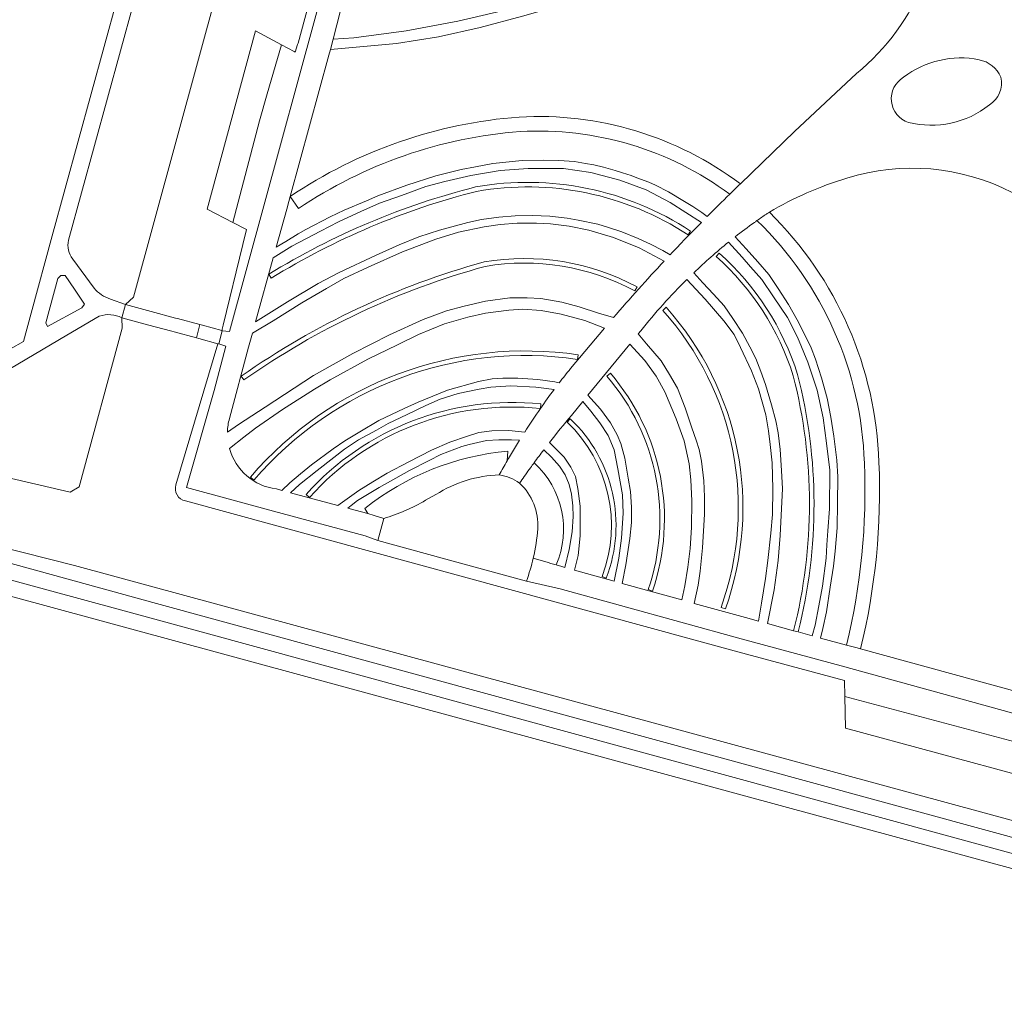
# Model space of a CAD drawing. Header units: metres. Extents: x 151213 to 156373, y 469495 to 475754.
# Tile 187 of 230: x 154741 to 154849, y 472722 to 472828. Entities that reach past the tile are written whole.
import ezdxf

# ---------------------------------------------------------------- set-up
doc = ezdxf.new("R2010")
doc.units = ezdxf.units.M
for name, color, linetype, lineweight in [('B-WE-OG-TERREIN_BEGROEID-GV', 252, 'Continuous', 18), ('B-WE-VH-GESLOTENVERHARDING-GV', 252, 'Continuous', 18), ('B-WE-VH-GESLOTENVERHARDING_ASFALT-GV', 252, 'Continuous', 18), ('B-WE-VH-OPENVERHARDING_BETONELEMENT-GV', 252, 'Continuous', 18), ('B-WE-VH-OPENVERHARDING_STRAATBAKSTEEN-GV', 252, 'Continuous', 18)]:
    doc.layers.add(name, color=color, linetype=linetype, lineweight=lineweight)

msp = doc.modelspace()

# ---------------------------------------------------------------- linework, layer by layer
at = {"layer": 'B-WE-OG-TERREIN_BEGROEID-GV', "flags": 128}
for points in [[(154750.732, 472797.591), (154752.379, 472796.998), (154753.272, 472797.812), (154778.92, 472891.852)], [(154786.387, 472881.424), (154771.315, 472825.631), (154771.239, 472825.47), (154770.989, 472824.638), (154770.877, 472824.699), (154769.476, 472825.457), (154767.891, 472820.064), (154767.078, 472817.111), (154764.13, 472805.976), (154765.629, 472805.194), (154765.233, 472803.561), (154763.092, 472794.731), (154762.965, 472794.28), (154762.982, 472794.115), (154763.79, 472794.026), (154776.891, 472842.077)], [(154829.589, 472854.296), (154826.927, 472854.116), (154826.322, 472854.037), (154824.306, 472849.494), (154822.414, 472846.324), (154820.002, 472843.226), (154817.215, 472840.461), (154814.195, 472837.728), (154813.525, 472837.122), (154809.479, 472834.223), (154805.09, 472831.864), (154800.509, 472829.903), (154795.883, 472828.59), (154791.244, 472827.325), (154786.677, 472826.32), (154782.056, 472825.603), (154774.827, 472824.938), (154774.667, 472824.324), (154770.428, 472808.824)], [(154777.861, 472829.407), (154775.938, 472829.203), (154775.123, 472826.076), (154777.387, 472826.2), (154783.117, 472826.96), (154788.799, 472828.019), (154794.12, 472829.292), (154799.371, 472830.826), (154804.823, 472833.015), (154809.896, 472835.977), (154814.056, 472839.118), (154817.912, 472842.625), (154819.911, 472844.847), (154821.655, 472847.274), (154823.049, 472849.724), (154824.862, 472853.846), (154824.36, 472853.78), (154820.758, 472853.552), (154820.65, 472853.239)], [(154753.275, 472829.958), (154746.151, 472804.036)], [(154819.731, 472810.213), (154825.664, 472815.958), (154832.434, 472822.286)], [(154815.457, 472805.996), (154812.053, 472808.179), (154809.418, 472809.574), (154806.538, 472810.627), (154803.338, 472811.446), (154800.37, 472811.878), (154796.471, 472811.911), (154793.415, 472811.679), (154790.214, 472811.136), (154787.368, 472810.46), (154785.275, 472809.907), (154782.628, 472808.954), (154780.202, 472808.09), (154778.165, 472807.182), (154775.728, 472806.058), (154773.735, 472805.045), (154770.623, 472803.373), (154768.57, 472802.099), (154766.629, 472795.078), (154770.135, 472797.281), (154773.491, 472799.308), (154775.784, 472800.493), (154779.826, 472802.398), (154782.373, 472803.528), (154784.516, 472804.408), (154786.775, 472805.156), (154789.893, 472805.981), (154791.36, 472806.296), (154793.293, 472806.579), (154795.076, 472806.695), (154796.981, 472806.756), (154798.847, 472806.673), (154800.768, 472806.468), (154801.953, 472806.241), (154804.107, 472805.781), (154805.281, 472805.438), (154806.749, 472804.945)], [(154771.328, 472807.501), (154770.428, 472808.824), (154770.282, 472808.289), (154770.043, 472807.426), (154768.899, 472803.286), (154769.933, 472803.91), (154771.287, 472804.738), (154772.145, 472805.219), (154774.798, 472806.587), (154776.354, 472807.34), (154778.785, 472808.37), (154780.036, 472808.885), (154783.198, 472810.07), (154786.36, 472811.1), (154789.134, 472811.776), (154790.706, 472812.075), (154792.628, 472812.457), (154795.84, 472812.767), (154798.171, 472812.811), (154799.849, 472812.772), (154801.566, 472812.645), (154802.762, 472812.451), (154803.698, 472812.291), (154804.727, 472812.041), (154806.012, 472811.687), (154806.81, 472811.416), (154807.784, 472811.117), (154808.377, 472810.873)], [(154808.377, 472810.873), (154809.711, 472810.4), (154810.442, 472810.07), (154811.854, 472809.35), (154813.609, 472808.293), (154814.507, 472807.744), (154815.509, 472807.085), (154816.078, 472806.622)], [(154811.388, 472801.755), (154808.658, 472803.19), (154805.833, 472804.324), (154803.116, 472805.133), (154800.968, 472805.565), (154798.919, 472805.82), (154797.402, 472805.887), (154795.286, 472805.887), (154793.437, 472805.754), (154791.676, 472805.521), (154788.863, 472804.912), (154786.382, 472804.17), (154782.727, 472802.752), (154778.951, 472801.08), (154776.304, 472799.84), (154774.399, 472798.743), (154771.719, 472797.171), (154768.563, 472795.188), (154766.292, 472793.859), (154765.863, 472792.307), (154763.777, 472784.504)], [(154806.749, 472804.945), (154808.532, 472804.225), (154809.872, 472803.605), (154811.234, 472802.902), (154812.024, 472802.433)], [(154814.272, 472805.046), (154813.998, 472804.628)], [(154819.17, 472804.412), (154820.361, 472803.083), (154821.635, 472801.682), (154822.836, 472800.265), (154823.877, 472798.759), (154824.994, 472797.003), (154825.945, 472795.302), (154826.438, 472794.405), (154827.465, 472792.247), (154827.942, 472791.006), (154828.606, 472788.957), (154829.237, 472786.731)], [(154826.046, 472761.123), (154827.592, 472760.702), (154827.903, 472761.846), (154828.335, 472763.984), (154828.733, 472766.143), (154829.121, 472769.189), (154829.199, 472770.678), (154829.315, 472772.201), (154829.47, 472774.604), (154829.525, 472778.846), (154829.16, 472781.814), (154828.794, 472784.561), (154828.152, 472787.617), (154827.1, 472790.674), (154825.97, 472793.421), (154824.885, 472795.58), (154823.346, 472797.828), (154822.072, 472799.733), (154820.843, 472801.117), (154819.907, 472802.164), (154818.433, 472803.825)], [(154817.07, 472802.26), (154817.402, 472802.632)], [(154746.615, 472801.976), (154748.96, 472798.781)], [(154768.359, 472799.886), (154768.097, 472800.312)], [(154814.628, 472800.48), (154815.626, 472799.362), (154816.8, 472798.133), (154817.952, 472796.859), (154818.905, 472795.453), (154819.968, 472793.869), (154820.754, 472792.374), (154821.407, 472791.067), (154821.961, 472789.65), (154822.482, 472788.221)], [(154808.414, 472798.927), (154808.178, 472798.487)], [(154811.064, 472790.818), (154811.972, 472789.323), (154812.836, 472787.817), (154813.699, 472785.679), (154814.43, 472783.498), (154814.873, 472782.146), (154815.206, 472781.116), (154815.471, 472779.832), (154815.726, 472777.661), (154815.815, 472775.933), (154815.815, 472774.029), (154815.582, 472770.319), (154815.316, 472767.771), (154815.117, 472766.254), (154814.683, 472764.246), (154820.3, 472762.687), (154821.699, 472762.306), (154822.05, 472764.288), (154822.493, 472766.991), (154822.725, 472768.951), (154823.047, 472771.941), (154823.235, 472774.001), (154823.279, 472776.792), (154823.213, 472779.66), (154822.98, 472781.642), (154822.803, 472783.16), (154822.526, 472784.921), (154821.695, 472787.745), (154820.964, 472789.738), (154819.746, 472792.274), (154819.037, 472793.703), (154817.93, 472795.209), (154815.881, 472797.579), (154813.866, 472799.739)], [(154763.556, 472783.025), (154764.77, 472783.859), (154767.682, 472785.742), (154769.809, 472787.126), (154772.965, 472789.197), (154777.273, 472791.622), (154781.304, 472793.671), (154785.003, 472795.354), (154787.562, 472796.296), (154789.478, 472796.816), (154791.803, 472797.37), (154794.494, 472797.736), (154796.366, 472797.713), (154797.861, 472797.636), (154800.165, 472797.237), (154802.07, 472796.739), (154804.174, 472796.03)], [(154749.526, 472795.702), (154745.983, 472793.642), (154730.817, 472784.691), (154728.132, 472783.111), (154727.715, 472782.498)], [(154801.12, 472789.967), (154801.122, 472789.97), (154804.835, 472794.411), (154802.679, 472795.255), (154800.12, 472795.93), (154797.916, 472796.34), (154795.901, 472796.484), (154794.361, 472796.384), (154791.803, 472796.03), (154789.865, 472795.62), (154787.329, 472794.867), (154784.472, 472793.693), (154782.168, 472792.575), (154778.923, 472791.013), (154774.792, 472788.732), (154773.098, 472787.702), (154769.587, 472785.476), (154766.641, 472783.427), (154765.362, 472782.458), (154763.777, 472781.225)], [(154804.174, 472796.03), (154805.825, 472795.559)], [(154811.225, 472796.354), (154811.597, 472796.688)], [(154727.715, 472782.498), (154727.508, 472781.752), (154728.819, 472780.713), (154733.285, 472779.479), (154746.344, 472776.431), (154747.325, 472777.009), (154752.028, 472794.384), (154752.002, 472795.527)], [(154808.817, 472794.098), (154808.543, 472793.764), (154809.458, 472792.701), (154811.064, 472790.818)], [(154762.605, 472792.674), (154762.505, 472792.701), (154757.917, 472777.244)], [(154850.639, 472751.922), (154830.782, 472757.395), (154819.819, 472760.365), (154800.001, 472765.827), (154796.298, 472766.673), (154787.075, 472769.189), (154780.017, 472771.14), (154778.625, 472771.635), (154768.594, 472774.35), (154759.077, 472776.959), (154762.097, 472787.581), (154763.394, 472792.423), (154762.605, 472792.674)], [(154801.97, 472791.478), (154801.896, 472790.984)], [(154805.114, 472789.138), (154805.494, 472789.464)], [(154765.363, 472788.733), (154765.075, 472789.143)], [(154768.915, 472776.783), (154769.504, 472776.624), (154770.401, 472777.46), (154771.547, 472778.435), (154772.755, 472779.41), (154775.147, 472781.17), (154776.42, 472782.04), (154778.054, 472783.042), (154780.147, 472784.288), (154782.921, 472785.606), (154784.455, 472786.287), (154787.645, 472787.61), (154791.039, 472788.568), (154792.54, 472788.867), (154793.708, 472788.917), (154795.364, 472788.939), (154797.551, 472788.773), (154799.395, 472788.524), (154799.883, 472788.403)], [(154822.482, 472788.221), (154823.146, 472785.984), (154823.6, 472784.245), (154823.855, 472782.938), (154824.099, 472781.122), (154824.22, 472778.807), (154824.331, 472776.781), (154824.243, 472774.654), (154824.099, 472771.697), (154823.855, 472768.94), (154823.412, 472765.717), (154822.691, 472762.036), (154825.563, 472761.254)], [(154799.332, 472787.677), (154797.318, 472787.954), (154794.594, 472788.076), (154792.418, 472787.926), (154791.128, 472787.716), (154788.841, 472787.239), (154786.864, 472786.614), (154785.269, 472785.916), (154783.231, 472784.925), (154781.144, 472783.95), (154779.865, 472783.214), (154777.899, 472782.162), (154776.365, 472781.143), (154775.202, 472780.235), (154773.386, 472778.8), (154771.431, 472777.261), (154770.46, 472776.366), (154775.636, 472774.971), (154777.929, 472776.624), (154779.485, 472777.577), (154781.052, 472778.518), (154783.406, 472779.764), (154785.909, 472781.049), (154787.902, 472781.918), (154789.857, 472782.566), (154791.075, 472782.97), (154792.504, 472783.153), (154794.364, 472783.197), (154796.113, 472783.023)], [(154797.886, 472786.097), (154797.834, 472785.606)], [(154804.352, 472784.046), (154803.356, 472785.308), (154802.459, 472786.35), (154801.226, 472784.848)], [(154829.237, 472786.731), (154829.625, 472784.66), (154829.957, 472782.567), (154830.289, 472779.931), (154830.4, 472778.104), (154830.378, 472775.236), (154830.312, 472772.522), (154830.123, 472769.975), (154829.935, 472768.325), (154829.57, 472766.022), (154829.16, 472763.33), (154828.761, 472761.503), (154828.504, 472760.454), (154831.346, 472759.68)], [(154798.811, 472781.871), (154799.175, 472781.518), (154800.415, 472780.255), (154801.179, 472779.17), (154801.678, 472778.151), (154801.932, 472776.822), (154802.198, 472774.895), (154802.187, 472771.65), (154801.966, 472769.48), (154801.554, 472767.889), (154805.923, 472766.676), (154806.426, 472769.197), (154806.725, 472771.379), (154806.88, 472774.125), (154806.814, 472776.141), (154806.315, 472778.998), (154805.913, 472781.064), (154805.263, 472782.642), (154804.352, 472784.046)], [(154800.762, 472784.099), (154801.106, 472784.461)], [(154794.268, 472780.925), (154794.193, 472779.867), (154794.337, 472780.117), (154795.539, 472782.115), (154794.655, 472782.184), (154793.293, 472782.184), (154791.925, 472782.079), (154790.02, 472781.669), (154789.217, 472781.453), (154786.941, 472780.55), (154785.629, 472779.902), (154783.508, 472778.789), (154780.169, 472776.945), (154777.791, 472775.506), (154777.097, 472774.987), (154776.755, 472774.669), (154777.542, 472774.457)], [(154799.545, 472768.461), (154800.162, 472768.275), (154800.501, 472768.181), (154800.98, 472770.141), (154801.312, 472772.091), (154801.423, 472773.752), (154801.39, 472774.937), (154801.232, 472776.219), (154800.961, 472777.276), (154800.554, 472778.32), (154799.928, 472779.289), (154799.048, 472780.286), (154798.19, 472781.064)], [(154766.464, 472777.766), (154766.084, 472778.092)], [(154758.959, 472775.492), (154819.445, 472758.941), (154831.13, 472755.81), (154831.157, 472754.033), (154851.967, 472748.49)], [(154772.542, 472775.86), (154772.17, 472776.194)], [(154777.542, 472774.457), (154778.93, 472774.083), (154778.592, 472774.63)], [(154891.25, 472728.862), (154882.28, 472731.548), (154746.793, 472768.387), (154726.737, 472773.457), (154725.325, 472773.476), (154725.229, 472773.001), (154726.175, 472772.386), (154755.795, 472764.243), (154882.034, 472729.739), (154889.576, 472727.647), (154893.017, 472726.728)], [(154805.048, 472767.027), (154804.582, 472767.205)], [(154810.108, 472765.599), (154809.634, 472765.759)], [(154818.084, 472763.638), (154817.614, 472763.806)], [(154832.89, 472759.259), (154850.338, 472754.482)]]:
    msp.add_lwpolyline(points, dxfattribs=at)
at = {"layer": 'B-WE-OG-TERREIN_BEGROEID-GV'}
for points in [[(154832.434, 472822.286, 0.261717), (154841.335, 472844.918)], [(154770.428, 472808.824, -0.1304013), (154795.495, 472817.533)], [(154795.495, 472817.533, -0.1772624), (154819.731, 472810.213)], [(154795.601, 472815.936, 0.1303074), (154771.328, 472807.501)], [(154818.567, 472809.085, 0.1752507), (154795.601, 472815.936)], [(154849.496, 472809.266, 0.1978555), (154831.377, 472810.831)], [(154831.377, 472810.831, 0.0620322), (154822.902, 472807.097)], [(154768.097, 472800.312, -0.0759423), (154790.736, 472809.877)], [(154790.736, 472809.877, -0.19124), (154814.272, 472805.046)], [(154813.998, 472804.628, 0.1911001), (154790.842, 472809.387)], [(154790.842, 472809.387, 0.0759184), (154768.359, 472799.886)], [(154816.078, 472806.622, -0.0044425), (154818.567, 472809.085)], [(154822.902, 472807.097, -0.1927523), (154834.903, 472779.687)], [(154812.024, 472802.433, -0.005066), (154815.457, 472805.996)], [(154821.259, 472805.98, 0.0109876), (154819.17, 472804.412)], [(154821.546, 472806.185, 0.0039552), (154821.259, 472805.98)], [(154833.304, 472779.627, 0.1949632), (154821.546, 472806.185)], [(154746.151, 472804.036, 0.2320736), (154746.615, 472801.976)], [(154818.433, 472803.825, 0.0206007), (154814.628, 472800.48)], [(154825.519, 472789.175, 0.1350417), (154817.07, 472802.26)], [(154817.402, 472802.632, -0.1352862), (154826, 472789.313)], [(154765.075, 472789.143, -0.0864934), (154791.67, 472801.657)], [(154791.778, 472801.169, 0.0863998), (154765.363, 472788.733)], [(154791.67, 472801.657, -0.1672191), (154808.414, 472798.927)], [(154808.178, 472798.487, 0.1669535), (154791.778, 472801.169)], [(154805.825, 472795.559, -0.0097133), (154811.388, 472801.755)], [(154813.866, 472799.739, 0.030682), (154808.817, 472794.098)], [(154748.96, 472798.781, 0.1411124), (154750.732, 472797.591)], [(154752.002, 472795.527, 0.2136684), (154749.526, 472795.702)], [(154817.614, 472763.806, 0.275074), (154811.225, 472796.354)], [(154811.597, 472796.688, -0.2751243), (154818.084, 472763.638)], [(154766.084, 472778.092, -0.2573782), (154801.97, 472791.478)], [(154801.896, 472790.984, 0.2573922), (154766.464, 472777.766)], [(154799.883, 472788.403, -0.0064751), (154801.12, 472789.967)], [(154805.494, 472789.464, -0.2652355), (154810.108, 472765.599)], [(154826, 472789.313, -0.1254346), (154826.046, 472761.123)], [(154809.634, 472765.759, 0.2652803), (154805.114, 472789.138)], [(154825.563, 472761.254, 0.1253536), (154825.519, 472789.175)], [(154797.834, 472785.606, -0.0086869), (154799.332, 472787.677)], [(154772.17, 472776.194, -0.2412023), (154797.886, 472786.097)], [(154797.83, 472785.6, 0.2412278), (154772.542, 472775.86)], [(154796.113, 472783.023, -0.0103001), (154797.83, 472785.6)], [(154763.777, 472784.504, 0.061469), (154763.556, 472783.025)], [(154801.226, 472784.848, 0.0086605), (154798.811, 472781.871)], [(154804.582, 472767.205, 0.3025939), (154800.762, 472784.099)], [(154801.106, 472784.461, -0.3027491), (154805.048, 472767.027)], [(154763.777, 472781.225, 0.3023359), (154768.915, 472776.783)], [(154778.592, 472774.63, -0.1477959), (154794.268, 472780.925)], [(154798.19, 472781.064, 0.0048574), (154797.131, 472779.645)], [(154797.131, 472779.645, -0.3231391), (154799.545, 472768.461)], [(154831.346, 472759.68, 0.0706902), (154833.304, 472779.627)], [(154834.903, 472779.687, -0.0707344), (154832.89, 472759.259)], [(154757.917, 472777.244, 0.4602043), (154758.959, 472775.492)]]:
    msp.add_lwpolyline(points, format="xyb", dxfattribs=at)
at = {"layer": 'B-WE-OG-TERREIN_BEGROEID-GV', "flags": 128}
for points in [[(154726.074, 472782.131), (154726.574, 472784.162), (154729.388, 472785.903), (154739.798, 472792.134), (154741.227, 472792.955), (154742.058, 472796.048), (154744.356, 472804.529), (154751.463, 472830.493), (154749.64, 472831.024), (154750.303, 472833.342), (154745.501, 472834.655), (154740.883, 472835.883), (154735.96, 472822.729), (154730.792, 472810.851), (154726.168, 472803.144), (154714.106, 472787.01), (154711.894, 472784.794), (154713.943, 472783.988), (154724.912, 472781.081), (154726.071, 472782.121)], [(154769.476, 472825.457), (154766.643, 472826.991), (154761.346, 472807.43), (154764.13, 472805.976), (154767.078, 472817.111), (154767.891, 472820.064)], [(154747.617, 472796.621), (154747.904, 472797.043), (154746.795, 472798.689), (154745.797, 472800.182), (154745.312, 472800.176), (154744.974, 472799.828), (154743.662, 472794.986), (154743.848, 472794.596)], [(154807.618, 472792.636), (154803.028, 472787.044), (154804.399, 472785.521), (154805.507, 472784.026), (154806.227, 472782.72), (154806.648, 472781.767), (154807.079, 472780.161), (154807.445, 472777.98), (154807.689, 472776.518), (154807.788, 472774.801), (154807.788, 472773.096), (154807.622, 472771.368), (154807.201, 472768.488), (154806.782, 472766.438), (154813.328, 472764.622), (154813.644, 472766.166), (154813.976, 472768.214), (154814.22, 472770.263), (154814.386, 472772.567), (154814.43, 472775.479), (154814.32, 472777.794), (154814.12, 472779.522), (154813.555, 472782.047), (154812.692, 472784.461), (154811.473, 472787.429), (154810.521, 472789.124), (154809.27, 472790.851)], [(154726.296, 472770.474), (154707.463, 472775.394), (154703.697, 472776.261), (154703.149, 472774.824), (154707.302, 472773.797), (154726.878, 472768.533), (154881.407, 472726.495), (154897.56, 472721.671), (154897.678, 472721.636), (154898.202, 472723.452), (154898.015, 472723.507), (154897.891, 472723.544), (154896.787, 472723.944), (154892.454, 472725.031), (154881.7, 472728.04), (154755.191, 472762.619)], [(154831.236, 472750.587), (154851.159, 472745.189), (154851.967, 472748.49), (154831.157, 472754.033)]]:
    msp.add_lwpolyline(points, close=True, dxfattribs=at)
at = {"layer": 'B-WE-VH-GESLOTENVERHARDING-GV', "flags": 128}
msp.add_lwpolyline([(154752.002, 472795.527), (154754.816, 472794.772), (154757.475, 472794.058), (154757.709, 472793.995), (154760.177, 472793.333), (154760.515, 472794.797), (154758.101, 472795.444), (154757.86, 472795.509), (154755.208, 472796.221), (154752.391, 472796.977)], close=True, dxfattribs=at)
at = {"layer": 'B-WE-VH-GESLOTENVERHARDING_ASFALT-GV'}
for points in [[(154841.335, 472844.918, -0.261717), (154832.434, 472822.286)], [(154837.607, 472821.888, -0.2169539), (154845.87, 472823.807)], [(154845.87, 472823.807, -0.2458556), (154848.253, 472821.915)], [(154838.128, 472816.944, -0.6462233), (154837.607, 472821.888)], [(154848.253, 472821.915, -0.315537), (154846.993, 472818.853)], [(154846.993, 472818.853, -0.2333772), (154838.128, 472816.944)], [(154831.377, 472810.831, -0.1978555), (154849.496, 472809.266)], [(154822.902, 472807.097, -0.0620322), (154831.377, 472810.831)], [(154818.567, 472809.085, 0.0044425), (154816.078, 472806.622)], [(154818.99, 472809.496, 0.0023976), (154818.567, 472809.085)], [(154821.546, 472806.185, -0.0046006), (154822.585, 472806.906)], [(154822.585, 472806.906, -0.0037088), (154822.902, 472807.097)], [(154815.457, 472805.996, 0.005066), (154812.024, 472802.433)], [(154819.17, 472804.412, -0.0109876), (154821.259, 472805.98)], [(154821.259, 472805.98, -0.0039552), (154821.546, 472806.185)], [(154746.615, 472801.976, -0.2320736), (154746.151, 472804.036)], [(154814.628, 472800.48, -0.0206007), (154818.433, 472803.825)], [(154811.388, 472801.755, 0.0097133), (154805.825, 472795.559)], [(154808.817, 472794.098, -0.030682), (154813.866, 472799.739)], [(154750.732, 472797.591, -0.1411124), (154748.96, 472798.781)], [(154749.526, 472795.702, -0.2136684), (154752.002, 472795.527)], [(154801.12, 472789.967, 0.0064751), (154799.883, 472788.403)], [(154799.332, 472787.677, 0.0086869), (154797.834, 472785.606)], [(154797.83, 472785.6, 0.0103001), (154796.113, 472783.023)], [(154763.556, 472783.025, -0.061469), (154763.777, 472784.504)], [(154798.811, 472781.871, -0.0086605), (154801.226, 472784.848)], [(154768.915, 472776.783, -0.3023359), (154763.777, 472781.225)], [(154797.131, 472779.645, -0.0048574), (154798.19, 472781.064)], [(154794.193, 472779.867, 0.0062836), (154793.325, 472778.316)], [(154796.745, 472779.115, -0.0024657), (154797.131, 472779.645)], [(154795.545, 472777.416, -0.005492), (154796.593, 472778.904)], [(154793.325, 472778.316, -0.1341071), (154795.545, 472777.416)], [(154797.047, 472769.214, -0.0303354), (154796.298, 472766.673)]]:
    msp.add_lwpolyline(points, format="xyb", dxfattribs=at)
at = {"layer": 'B-WE-VH-GESLOTENVERHARDING_ASFALT-GV', "flags": 128}
for points in [[(154776.891, 472842.077), (154763.79, 472794.026), (154762.982, 472794.115), (154762.605, 472792.674), (154763.394, 472792.423), (154762.097, 472787.581), (154759.077, 472776.959), (154768.594, 472774.35), (154778.625, 472771.635), (154780.017, 472771.14), (154780.67, 472773.561), (154779.642, 472773.891), (154778.93, 472774.083), (154777.542, 472774.457), (154776.755, 472774.669), (154777.097, 472774.987), (154777.791, 472775.506), (154780.169, 472776.945), (154783.508, 472778.789), (154785.629, 472779.902), (154786.941, 472780.55), (154789.217, 472781.453), (154790.02, 472781.669), (154791.925, 472782.079), (154793.293, 472782.184), (154794.655, 472782.184), (154795.539, 472782.115), (154794.337, 472780.117), (154794.193, 472779.867)], [(154746.151, 472804.036), (154753.275, 472829.958), (154751.463, 472830.493), (154744.356, 472804.529), (154742.058, 472796.048), (154741.227, 472792.955), (154739.798, 472792.134), (154729.388, 472785.903), (154726.574, 472784.162)], [(154816.078, 472806.622), (154815.509, 472807.085), (154814.507, 472807.744), (154813.609, 472808.293), (154811.854, 472809.35), (154810.442, 472810.07), (154809.711, 472810.4), (154808.377, 472810.873), (154807.784, 472811.117), (154806.81, 472811.416), (154806.012, 472811.687), (154804.727, 472812.041), (154803.698, 472812.291), (154802.762, 472812.451), (154801.566, 472812.645), (154799.849, 472812.772), (154798.171, 472812.811), (154795.84, 472812.767), (154792.628, 472812.457), (154790.706, 472812.075), (154789.134, 472811.776), (154786.36, 472811.1), (154783.198, 472810.07), (154780.036, 472808.885), (154778.785, 472808.37), (154776.354, 472807.34), (154774.798, 472806.587), (154772.145, 472805.219), (154771.287, 472804.738), (154769.933, 472803.91), (154768.899, 472803.286), (154770.043, 472807.426), (154770.282, 472808.289), (154770.428, 472808.824), (154774.667, 472824.324), (154774.827, 472824.938), (154775.123, 472826.076), (154775.938, 472829.203)], [(154832.434, 472822.286), (154825.664, 472815.958), (154819.731, 472810.213), (154819.572, 472810.059), (154819.007, 472809.512), (154818.99, 472809.496)], [(154812.024, 472802.433), (154811.234, 472802.902), (154809.872, 472803.605), (154808.532, 472804.225), (154806.749, 472804.945), (154805.281, 472805.438), (154804.107, 472805.781), (154801.953, 472806.241), (154800.768, 472806.468), (154798.847, 472806.673), (154796.981, 472806.756), (154795.076, 472806.695), (154793.293, 472806.579), (154791.36, 472806.296), (154789.893, 472805.981), (154786.775, 472805.156), (154784.516, 472804.408), (154782.373, 472803.528), (154779.826, 472802.398), (154775.784, 472800.493), (154773.491, 472799.308), (154770.135, 472797.281), (154766.629, 472795.078), (154768.57, 472802.099), (154770.623, 472803.373), (154773.735, 472805.045), (154775.728, 472806.058), (154778.165, 472807.182), (154780.202, 472808.09), (154782.628, 472808.954), (154785.275, 472809.907), (154787.368, 472810.46), (154790.214, 472811.136), (154793.415, 472811.679), (154796.471, 472811.911), (154800.37, 472811.878), (154803.338, 472811.446), (154806.538, 472810.627), (154809.418, 472809.574), (154812.053, 472808.179), (154815.457, 472805.996)], [(154763.777, 472784.504), (154765.863, 472792.307), (154766.292, 472793.859), (154768.563, 472795.188), (154771.719, 472797.171), (154774.399, 472798.743), (154776.304, 472799.84), (154778.951, 472801.08), (154782.727, 472802.752), (154786.382, 472804.17), (154788.863, 472804.912), (154791.676, 472805.521), (154793.437, 472805.754), (154795.286, 472805.887), (154797.402, 472805.887), (154798.919, 472805.82), (154800.968, 472805.565), (154803.116, 472805.133), (154805.833, 472804.324), (154808.658, 472803.19), (154811.388, 472801.755)], [(154850.338, 472754.482), (154832.89, 472759.259), (154832.515, 472759.362), (154831.346, 472759.68), (154828.504, 472760.454), (154828.761, 472761.503), (154829.16, 472763.33), (154829.57, 472766.022), (154829.935, 472768.325), (154830.123, 472769.975), (154830.312, 472772.522), (154830.378, 472775.236), (154830.4, 472778.104), (154830.289, 472779.931), (154829.957, 472782.567), (154829.625, 472784.66), (154829.237, 472786.731), (154828.606, 472788.957), (154827.942, 472791.006), (154827.465, 472792.247), (154826.438, 472794.405), (154825.945, 472795.302), (154824.994, 472797.003), (154823.877, 472798.759), (154822.836, 472800.265), (154821.635, 472801.682), (154820.361, 472803.083), (154819.17, 472804.412)], [(154818.433, 472803.825), (154819.907, 472802.164), (154820.843, 472801.117), (154822.072, 472799.733), (154823.346, 472797.828), (154824.885, 472795.58), (154825.97, 472793.421), (154827.1, 472790.674), (154828.152, 472787.617), (154828.794, 472784.561), (154829.16, 472781.814), (154829.525, 472778.846), (154829.47, 472774.604), (154829.315, 472772.201), (154829.199, 472770.678), (154829.121, 472769.189), (154828.733, 472766.143), (154828.335, 472763.984), (154827.903, 472761.846), (154827.592, 472760.702), (154826.046, 472761.123), (154825.563, 472761.254), (154822.691, 472762.036), (154823.412, 472765.717), (154823.855, 472768.94), (154824.099, 472771.697), (154824.243, 472774.654), (154824.331, 472776.781), (154824.22, 472778.807), (154824.099, 472781.122), (154823.855, 472782.938), (154823.6, 472784.245), (154823.146, 472785.984), (154822.482, 472788.221), (154821.961, 472789.65), (154821.407, 472791.067), (154820.754, 472792.374), (154819.968, 472793.869), (154818.905, 472795.453), (154817.952, 472796.859), (154816.8, 472798.133), (154815.626, 472799.362), (154814.628, 472800.48)], [(154748.96, 472798.781), (154746.615, 472801.976)], [(154813.866, 472799.739), (154815.881, 472797.579), (154817.93, 472795.209), (154819.037, 472793.703), (154819.746, 472792.274), (154820.964, 472789.738), (154821.695, 472787.745), (154822.526, 472784.921), (154822.803, 472783.16), (154822.98, 472781.642), (154823.213, 472779.66), (154823.279, 472776.792), (154823.235, 472774.001), (154823.047, 472771.941), (154822.725, 472768.951), (154822.493, 472766.991), (154822.05, 472764.288), (154821.699, 472762.306), (154820.3, 472762.687), (154814.683, 472764.246), (154815.117, 472766.254), (154815.316, 472767.771), (154815.582, 472770.319), (154815.815, 472774.029), (154815.815, 472775.933), (154815.726, 472777.661), (154815.471, 472779.832), (154815.206, 472781.116), (154814.873, 472782.146), (154814.43, 472783.498), (154813.699, 472785.679), (154812.836, 472787.817), (154811.972, 472789.323), (154811.064, 472790.818), (154809.458, 472792.701), (154808.543, 472793.764), (154808.817, 472794.098)], [(154752.002, 472795.527), (154752.391, 472796.977), (154752.395, 472796.992), (154752.379, 472796.998), (154750.732, 472797.591)], [(154805.825, 472795.559), (154804.174, 472796.03), (154802.07, 472796.739), (154800.165, 472797.237), (154797.861, 472797.636), (154796.366, 472797.713), (154794.494, 472797.736), (154791.803, 472797.37), (154789.478, 472796.816), (154787.562, 472796.296), (154785.003, 472795.354), (154781.304, 472793.671), (154777.273, 472791.622), (154772.965, 472789.197), (154769.809, 472787.126), (154767.682, 472785.742), (154764.77, 472783.859), (154763.556, 472783.025)], [(154726.574, 472784.162), (154726.074, 472782.131), (154727.508, 472781.752), (154727.715, 472782.498), (154728.132, 472783.111), (154730.817, 472784.691), (154745.983, 472793.642), (154749.526, 472795.702)], [(154763.777, 472781.225), (154765.362, 472782.458), (154766.641, 472783.427), (154769.587, 472785.476), (154773.098, 472787.702), (154774.792, 472788.732), (154778.923, 472791.013), (154782.168, 472792.575), (154784.472, 472793.693), (154787.329, 472794.867), (154789.865, 472795.62), (154791.803, 472796.03), (154794.361, 472796.384), (154795.901, 472796.484), (154797.916, 472796.34), (154800.12, 472795.93), (154802.679, 472795.255), (154804.835, 472794.411), (154801.122, 472789.97)], [(154801.122, 472789.97), (154801.12, 472789.967)], [(154799.883, 472788.403), (154799.395, 472788.524), (154797.551, 472788.773), (154795.364, 472788.939), (154793.708, 472788.917), (154792.54, 472788.867), (154791.039, 472788.568), (154787.645, 472787.61), (154784.455, 472786.287), (154782.921, 472785.606), (154780.147, 472784.288), (154778.054, 472783.042), (154776.42, 472782.04), (154775.147, 472781.17), (154772.755, 472779.41), (154771.547, 472778.435), (154770.401, 472777.46), (154769.504, 472776.624), (154768.915, 472776.783)], [(154796.113, 472783.023), (154794.364, 472783.197), (154792.504, 472783.153), (154791.075, 472782.97), (154789.857, 472782.566), (154787.902, 472781.918), (154785.909, 472781.049), (154783.406, 472779.764), (154781.052, 472778.518), (154779.485, 472777.577), (154777.929, 472776.624), (154775.636, 472774.971), (154770.46, 472776.366), (154771.431, 472777.261), (154773.386, 472778.8), (154775.202, 472780.235), (154776.365, 472781.143), (154777.899, 472782.162), (154779.865, 472783.214), (154781.144, 472783.95), (154783.231, 472784.925), (154785.269, 472785.916), (154786.864, 472786.614), (154788.841, 472787.239), (154791.128, 472787.716), (154792.418, 472787.926), (154794.594, 472788.076), (154797.318, 472787.954), (154799.332, 472787.677)], [(154801.226, 472784.848), (154802.459, 472786.35), (154803.356, 472785.308), (154804.352, 472784.046), (154805.263, 472782.642), (154805.913, 472781.064), (154806.315, 472778.998), (154806.814, 472776.141), (154806.88, 472774.125), (154806.725, 472771.379), (154806.426, 472769.197), (154805.923, 472766.676), (154801.554, 472767.889), (154801.966, 472769.48), (154802.187, 472771.65), (154802.198, 472774.895), (154801.932, 472776.822), (154801.678, 472778.151), (154801.179, 472779.17), (154800.415, 472780.255), (154799.175, 472781.518), (154798.811, 472781.871)], [(154797.834, 472785.606), (154797.83, 472785.6)], [(154798.19, 472781.064), (154799.048, 472780.286), (154799.928, 472779.289), (154800.554, 472778.32), (154800.961, 472777.276), (154801.232, 472776.219), (154801.39, 472774.937), (154801.423, 472773.752), (154801.312, 472772.091), (154800.98, 472770.141), (154800.501, 472768.181), (154800.162, 472768.275), (154799.545, 472768.461), (154798.968, 472768.635), (154798.667, 472768.726), (154797.047, 472769.214)], [(154796.593, 472778.904), (154796.745, 472779.115)], [(154893.993, 472726.82), (154893.017, 472726.728), (154889.576, 472727.647), (154882.034, 472729.739), (154755.795, 472764.243), (154726.175, 472772.386), (154725.229, 472773.001), (154725.325, 472773.476), (154723.905, 472773.85), (154723.761, 472773.415), (154723.206, 472773.076), (154709.287, 472777.22), (154705.942, 472778.234), (154703.697, 472776.261), (154707.463, 472775.394), (154726.296, 472770.474), (154755.191, 472762.619), (154881.7, 472728.04), (154892.454, 472725.031), (154896.787, 472723.944), (154897.891, 472723.544), (154898.334, 472725.164), (154897.65, 472725.388)], [(154796.298, 472766.673), (154800.001, 472765.827), (154819.819, 472760.365), (154830.782, 472757.395), (154850.639, 472751.922), (154879.272, 472744.123), (154885.44, 472742.438), (154889.363, 472757.054), (154889.812, 472758.086), (154887.403, 472758.786), (154886.802, 472756.634), (154886.729, 472756.371), (154885.504, 472751.983), (154885.315, 472752.398)]]:
    msp.add_lwpolyline(points, dxfattribs=at)
for points in [[(154747.904, 472797.043), (154747.617, 472796.621), (154743.848, 472794.596), (154743.662, 472794.986), (154744.974, 472799.828), (154745.312, 472800.176), (154745.797, 472800.182), (154746.795, 472798.689)], [(154810.521, 472789.124), (154811.473, 472787.429), (154812.692, 472784.461), (154813.555, 472782.047), (154814.12, 472779.522), (154814.32, 472777.794), (154814.43, 472775.479), (154814.386, 472772.567), (154814.22, 472770.263), (154813.976, 472768.214), (154813.644, 472766.166), (154813.328, 472764.622), (154806.782, 472766.438), (154807.201, 472768.488), (154807.622, 472771.368), (154807.788, 472773.096), (154807.788, 472774.801), (154807.689, 472776.518), (154807.445, 472777.98), (154807.079, 472780.161), (154806.648, 472781.767), (154806.227, 472782.72), (154805.507, 472784.026), (154804.399, 472785.521), (154803.028, 472787.044), (154807.618, 472792.636), (154809.27, 472790.851)]]:
    msp.add_lwpolyline(points, close=True, dxfattribs=at)
at = {"layer": 'B-WE-VH-OPENVERHARDING_BETONELEMENT-GV', "flags": 128}
msp.add_lwpolyline([(154760.408, 472793.271), (154762.505, 472792.701), (154762.605, 472792.674), (154762.982, 472794.115), (154762.924, 472794.131), (154760.812, 472794.717), (154760.515, 472794.797), (154760.177, 472793.333)], close=True, dxfattribs=at)
at = {"layer": 'B-WE-VH-OPENVERHARDING_STRAATBAKSTEEN-GV'}
for points in [[(154793.325, 472778.316, 0.13733), (154786.394, 472776.164)], [(154795.545, 472777.416, 0.1341071), (154793.325, 472778.316)], [(154797.54, 472772.405, 0.2277498), (154795.545, 472777.416)], [(154785.246, 472775.544, -0.062321), (154780.67, 472773.561)], [(154797.047, 472769.214, 0.0367093), (154797.54, 472772.405)], [(154796.298, 472766.673, 0.0303354), (154797.047, 472769.214)]]:
    msp.add_lwpolyline(points, format="xyb", dxfattribs=at)
at = {"layer": 'B-WE-VH-OPENVERHARDING_STRAATBAKSTEEN-GV', "flags": 128}
for points in [[(154786.394, 472776.164), (154785.246, 472775.544)], [(154780.67, 472773.561), (154780.017, 472771.14), (154787.075, 472769.189), (154796.298, 472766.673)]]:
    msp.add_lwpolyline(points, dxfattribs=at)

doc.saveas('drawing.dxf')
